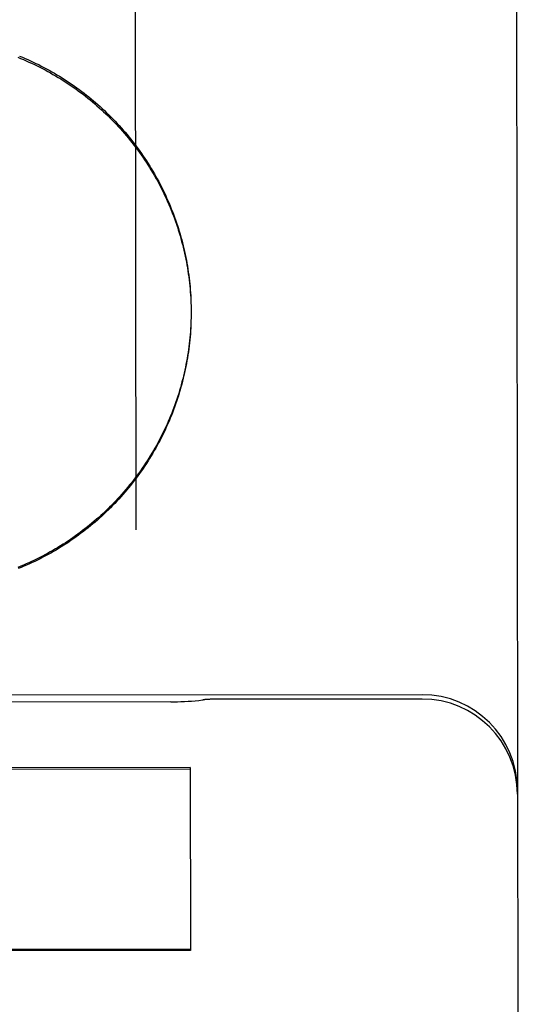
# Model space of a CAD drawing. Header units: inches. Extents: x 0 to 286, y 0 to 185.
# Tile 39 of 72: x 108.258 to 108.423, y 131.899 to 132.222. Entities that reach past the tile are written whole.
import ezdxf

# ---------------------------------------------------------------- set-up
doc = ezdxf.new("R2010")
doc.units = ezdxf.units.IN
doc.header["$LTSCALE"] = 15.75
doc.header["$MEASUREMENT"] = 0
doc.linetypes.add('HIDDEN', pattern=[0.2, 0.1, -0.1])
doc.layers.add('02___PRT_ALL_AXES', color=7, linetype='CONTINUOUS')
doc.layers.add('DEFAULT_2', color=8, linetype='HIDDEN')

msp = doc.modelspace()

# ---------------------------------------------------------------- linework, layer by layer
at = {"layer": '02___PRT_ALL_AXES', "color": 8, "linetype": 'HIDDEN'}
for p, q in [((108.3903391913, 132.0005765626), (107.5778397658, 131.999610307)), ((108.3079549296, 131.9982461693), (108.1602289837, 131.9980704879)), ((108.3903408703, 131.9991646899), (108.3215909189, 131.9990829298))]:
    msp.add_line(p, q, dxfattribs=at)
at = {"layer": 'DEFAULT_2', "color": 8, "linetype": 'HIDDEN'}
for p, q in [((108.4206395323, 132.7991388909), (108.4228934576, 130.9038712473)), ((108.295868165, 132.6068132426), (108.2965247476, 132.0547098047)), ((108.3145052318, 132.1313748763), (108.3145584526, 132.1297785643)), ((108.3145548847, 132.1303950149), (108.3145969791, 132.1287934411)), ((108.3145939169, 132.1294146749), (108.3146247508, 132.1278079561)), ((108.3146223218, 132.128433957), (108.3146417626, 132.1268222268)), ((108.3146400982, 132.1274530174), (108.3146479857, 132.1258640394)), ((108.3146048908, 132.1235293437), (108.3145654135, 132.1218940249)), ((108.3146296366, 132.1245100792), (108.3146022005, 132.1228792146)), ((108.3146437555, 132.125491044), (108.3146282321, 132.1238647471)), ((108.3146473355, 132.1264109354), (108.3146435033, 132.1248505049)), ((108.3146473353, 132.1264109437), (108.3146479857, 132.1258640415)), ((108.3143870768, 131.9766881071), (108.1842623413, 131.9765333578)), ((108.1842628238, 131.9761276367), (108.3143875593, 131.976282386)), ((108.3143870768, 131.9766881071), (108.3144584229, 131.9166949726)), ((108.314457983, 131.9170649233), (108.1843332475, 131.916910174)), ((108.3144584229, 131.9166949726), (108.1843336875, 131.9165402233))]:
    msp.add_line(p, q, dxfattribs=at)
for points in [[(108.2578363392, 132.20963355), (108.2587499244, 132.2092626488), (108.2596594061, 132.2088817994), (108.2605646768, 132.2084910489), (108.2614656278, 132.208090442), (108.2623621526, 132.2076800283), (108.2632541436, 132.2072598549), (108.2641414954, 132.2068299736), (108.2650241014, 132.2063904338), (108.2659018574, 132.2059412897), (108.2667746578, 132.2054825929), (108.2676423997, 132.2050144), (108.2685049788, 132.2045367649), (108.2693622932, 132.2040497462), (108.2702142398, 132.2035534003), (108.2710607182, 132.2030477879), (108.2719016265, 132.2025329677), (108.2727368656, 132.2020090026), (108.2735663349, 132.2014759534), (108.2743899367, 132.2009338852), (108.2752075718, 132.2003828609), (108.2760191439, 132.1998229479), (108.2768245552, 132.1992542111), (108.2776237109, 132.19867672), (108.2784165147, 132.1980905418), (108.2792028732, 132.1974957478), (108.2799826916, 132.1968924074), (108.2807558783, 132.196280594), (108.2815223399, 132.1956603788), (108.2822819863, 132.1950318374), (108.2830347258, 132.194395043), (108.28378047, 132.1937500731), (108.2845191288, 132.193097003), (108.2852506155, 132.1924359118), (108.2859748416, 132.1917668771), (108.2866917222, 132.1910899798), (108.2874011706, 132.1904052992), (108.2881031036, 132.1897129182), (108.2887974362, 132.189012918), (108.2894840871, 132.1883053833), (108.2901629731, 132.1875903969), (108.2908340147, 132.1868680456), (108.2914971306, 132.1861384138), (108.2921522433, 132.18540159), (108.2927992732, 132.1846576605), (108.2934381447, 132.1839067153), (108.2940687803, 132.1831488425), (108.2946911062, 132.1823841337), (108.295305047, 132.1816126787), (108.2959105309, 132.1808345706), (108.2965074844, 132.180049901), (108.2970958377, 132.1792587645), (108.2976755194, 132.1784612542), (108.2982464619, 132.1776574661), (108.2988085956, 132.176847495), (108.2993618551, 132.1760314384), (108.299906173, 132.1752093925), (108.3004414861, 132.1743814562), (108.3009677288, 132.1735477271), (108.3014848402, 132.1727083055), (108.3019927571, 132.1718632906), (108.3024914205, 132.1710127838), (108.3029807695, 132.1701568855), (108.3034607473, 132.1692956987), (108.3039312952, 132.168429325), (108.3043923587, 132.1675578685), (108.3048438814, 132.1666814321), (108.305285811, 132.1658001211), (108.3057180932, 132.1649140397), (108.3061406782, 132.1640232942), (108.3065535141, 132.1631279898), (108.3069565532, 132.1622282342), (108.307349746, 132.1613241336), (108.3077330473, 132.1604157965), (108.3081064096, 132.1595033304), (108.3084697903, 132.1585868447), (108.3088231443, 132.1576664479), (108.3091664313, 132.1567422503), (108.3094996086, 132.1558143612), (108.3098226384, 132.154882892), (108.3101354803, 132.1539479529), (108.3104380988, 132.1530096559), (108.3107304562, 132.1520681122), (108.3110125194, 132.1511234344), (108.311284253, 132.1501757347), (108.3115456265, 132.1492251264), (108.3117966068, 132.1482717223), (108.312037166, 132.1473156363), (108.3122672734, 132.146356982), (108.3124869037, 132.145395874), (108.3126960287, 132.1444324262), (108.3128946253, 132.143466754), (108.3130826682, 132.142498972), (108.3132601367, 132.1415291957), (108.3134270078, 132.1405575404), (108.3135832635, 132.1395841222), (108.3137288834, 132.1386090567), (108.3138638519, 132.1376324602), (108.3139881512, 132.136654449), (108.3141017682, 132.1356751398), (108.3142046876, 132.1346946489), (108.314296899, 132.1337130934), (108.3143783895, 132.1327305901), (108.3144491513, 132.131747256), (108.3145091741, 132.1307632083)], [(108.2584365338, 132.2100487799), (108.2593393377, 132.2096741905), (108.2602380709, 132.2092898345), (108.2611325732, 132.2088957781), (108.26202281, 132.2084920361), (108.262908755, 132.208078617), (108.263790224, 132.2076556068), (108.2646670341, 132.2072230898), (108.2655391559, 132.2067810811), (108.2664065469, 132.2063295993), (108.2672690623, 132.2058687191), (108.2681265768, 132.2053985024), (108.2689789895, 132.2049190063), (108.269826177, 132.2044302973), (108.2706680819, 132.2039324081), (108.2715046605, 132.2034253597), (108.2723357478, 132.2029092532), (108.273161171, 132.202384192), (108.2739809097, 132.2018501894), (108.2747949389, 132.2013072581), (108.2756030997, 132.2007555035), (108.2764052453, 132.200195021), (108.2772013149, 132.1996258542), (108.2779912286, 132.1990480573), (108.2787748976, 132.1984616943), (108.2795522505, 132.1978668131), (108.2803231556, 132.1972635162), (108.2810874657, 132.1966519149), (108.2818451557, 132.1960320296), (108.2825962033, 132.1954038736), (108.2833404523, 132.194767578), (108.2840777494, 132.194123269), (108.2848080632, 132.1934709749), (108.285531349, 132.1928107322), (108.286247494, 132.1921426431), (108.2869564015, 132.1914667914), (108.2876579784, 132.1907832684), (108.2883521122, 132.1900921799), (108.289038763, 132.1893935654), (108.2897178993, 132.1886874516), (108.2903893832, 132.1879739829), (108.2910530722, 132.1872533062), (108.2917089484, 132.1865254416), (108.2923569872, 132.1857904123), (108.2929970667, 132.1850483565), (108.2936290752, 132.1842993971), (108.2942529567, 132.1835436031), (108.2948686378, 132.1827810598), (108.295476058, 132.1820118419), (108.296075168, 132.1812360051), (108.2966658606, 132.1804536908), (108.2972480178, 132.1796650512), (108.2978216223, 132.1788701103), (108.2983866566, 132.1780688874), (108.2989430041, 132.1772615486), (108.2994905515, 132.1764482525), (108.3000292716, 132.1756290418), (108.3005591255, 132.1748039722), (108.3010800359, 132.1739731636), (108.3015919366, 132.1731367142), (108.3020947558, 132.1722947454), (108.3025884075, 132.1714473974), (108.3030728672, 132.1705947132), (108.303548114, 132.1697367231), (108.3040140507, 132.1688736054), (108.3044705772, 132.1680055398), (108.3049176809, 132.1671325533), (108.3053553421, 132.1662546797), (108.3057834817, 132.1653720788), (108.3062020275, 132.164484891), (108.3066109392, 132.1635932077), (108.3070101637, 132.1626971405), (108.3073996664, 132.1617967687), (108.3077794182, 132.1608921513), (108.3081493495, 132.1599834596), (108.3085093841, 132.1590708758), (108.3088595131, 132.158154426), (108.309199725, 132.1572341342), (108.3095299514, 132.1563101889), (108.3098501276, 132.1553827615), (108.3101602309, 132.1544519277), (108.3104602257, 132.1535177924), (108.3107500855, 132.1525804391), (108.3110297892, 132.1516399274), (108.3112992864, 132.1506964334), (108.3115585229, 132.1497501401), (108.3118074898, 132.1488010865), (108.3120461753, 132.14784931), (108.3122745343, 132.1468949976), (108.3124925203, 132.1459383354), (108.3127001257, 132.1449793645), (108.3128973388, 132.144018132), (108.3130841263, 132.1430548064), (108.3132604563, 132.1420895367), (108.3134263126, 132.1411224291), (108.3135816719, 132.1401536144), (108.3137265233, 132.139183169), (108.3138608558, 132.1382111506), (108.3139846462, 132.1372377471), (108.3140978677, 132.1362631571), (108.3142005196, 132.1352874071), (108.3142925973, 132.1343105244), (108.3143740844, 132.1333327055), (108.3144449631, 132.1323541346), (108.3145052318, 132.1313748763)], [(108.3145235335, 132.1215692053), (108.3144669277, 132.1205898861), (108.3143997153, 132.1196112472), (108.3143219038, 132.1186334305), (108.314233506, 132.1176565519), (108.3141345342, 132.1166807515), (108.3140249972, 132.1157060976), (108.3139048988, 132.1147326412), (108.3137742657, 132.1137605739), (108.3136331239, 132.1127900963), (108.3134814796, 132.111821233), (108.3133193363, 132.1108540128), (108.3131467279, 132.1098886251), (108.3129636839, 132.1089252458), (108.312770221, 132.1079639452), (108.3125663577, 132.1070048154), (108.3123521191, 132.1060479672), (108.3121275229, 132.1050934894), (108.3118926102, 132.1041415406), (108.3116474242, 132.1031922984), (108.3113919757, 132.1022457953), (108.3111262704, 132.1013020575), (108.3108503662, 132.100361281), (108.310564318, 132.0994236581), (108.3102681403, 132.0984892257), (108.3099618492, 132.0975580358), (108.309645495, 132.096630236), (108.3093191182, 132.0957059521), (108.3089827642, 132.094785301), (108.3086364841, 132.0938684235), (108.3082803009, 132.0929553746), (108.3079142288, 132.0920461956), (108.3075383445, 132.0911410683), (108.3071527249, 132.0902401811), (108.3067573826, 132.0893435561), (108.3063523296, 132.0884512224), (108.3059376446, 132.0875633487), (108.3055133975, 132.0866800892), (108.3050796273, 132.085801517), (108.3046363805, 132.0849277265), (108.3041837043, 132.0840588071), (108.303721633, 132.0831948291), (108.3032502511, 132.0823359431), (108.3027696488, 132.0814823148), (108.3022798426, 132.0806339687), (108.301780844, 132.079790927), (108.3012727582, 132.0789533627), (108.3007556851, 132.0781214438), (108.3002296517, 132.0772952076), (108.2996946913, 132.0764747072), (108.2991508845, 132.0756600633), (108.2985982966, 132.0748513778), (108.2980370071, 132.0740487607), (108.2974671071, 132.0732523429), (108.2968886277, 132.0724621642), (108.296301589, 132.0716782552), (108.2957061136, 132.0709007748), (108.2951023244, 132.0701298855), (108.2944902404, 132.0693656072), (108.293869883, 132.0686079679), (108.2932413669, 132.0678571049), (108.292604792, 132.067113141), (108.2919602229, 132.0663761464), (108.2913077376, 132.0656462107), (108.2906473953, 132.0649233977), (108.2899792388, 132.0642077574), (108.2893033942, 132.0634994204), (108.2886199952, 132.0627985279), (108.2879290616, 132.062105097), (108.2872306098, 132.061419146), (108.2865247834, 132.0607408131), (108.2858117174, 132.0600702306), (108.285091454, 132.0594074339), (108.284364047, 132.0587524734), (108.2836295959, 132.0581054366), (108.28288818, 132.0574663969), (108.2821399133, 132.0568354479), (108.2813849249, 132.0562126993), (108.2806232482, 132.0555981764), (108.2798549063, 132.0549918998), (108.2790800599, 132.0543939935), (108.2782988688, 132.0538045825), (108.2775113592, 132.0532236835), (108.2767175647, 132.0526513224), (108.275917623, 132.0520875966), (108.2751116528, 132.0515325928), (108.2742997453, 132.0509863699), (108.2734820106, 132.0504490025), (108.2726585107, 132.0499205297), (108.2718292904, 132.0494009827), (108.2709945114, 132.0488904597), (108.2701543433, 132.0483890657), (108.2693088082, 132.0478968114), (108.268457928, 132.0474137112), (108.2676018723, 132.0469398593), (108.2667407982, 132.0464753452), (108.2658747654, 132.046020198), (108.2650038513, 132.0455744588), (108.2641281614, 132.0451381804), (108.2632477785, 132.0447114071), (108.2623628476, 132.0442942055), (108.2614735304, 132.0438866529), (108.2605798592, 132.0434887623), (108.2596818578, 132.0431005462), (108.2587797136, 132.0427220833), (108.2578736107, 132.042353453)], [(108.3145695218, 132.1225490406), (108.3145178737, 132.1209092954), (108.3144595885, 132.1199251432), (108.3143905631, 132.1189416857), (108.3143108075, 132.11795904), (108.3142203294, 132.1169773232), (108.3141191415, 132.1159966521), (108.3140072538, 132.1150171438), (108.3138846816, 132.1140389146), (108.3137514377, 132.1130620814), (108.3136075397, 132.1120867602), (108.313453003, 132.1111130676), (108.3132878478, 132.1101411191), (108.313112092, 132.109171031), (108.3129257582, 132.1082029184), (108.312728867, 132.1072368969), (108.3125214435, 132.1062730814), (108.3123035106, 132.105311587), (108.3120750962, 132.1043525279), (108.3118362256, 132.1033960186), (108.3115869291, 132.1024421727), (108.3113272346, 132.1014911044), (108.3110571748, 132.1005429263), (108.31077678, 132.0995977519), (108.3104860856, 132.0986556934), (108.3101851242, 132.0977168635), (108.3098739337, 132.0967813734), (108.3095525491, 132.0958493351), (108.3092210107, 132.0949208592), (108.3088793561, 132.0939960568), (108.3085276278, 132.0930750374), (108.3081658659, 132.0921579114), (108.3077941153, 132.0912447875), (108.3074124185, 132.0903357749), (108.3070208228, 132.0894309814), (108.3066193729, 132.0885305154), (108.3062081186, 132.0876344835), (108.305787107, 132.0867429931), (108.30535639, 132.0858561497), (108.3049160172, 132.0849740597), (108.3044660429, 132.0840968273), (108.3040065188, 132.083224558), (108.3035375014, 132.0823573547), (108.3030590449, 132.0814953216), (108.302571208, 132.0806385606), (108.3020740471, 132.0797871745), (108.301567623, 132.0789412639), (108.3010519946, 132.0781009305), (108.3005272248, 132.0772662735), (108.2999933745, 132.0764373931), (108.299450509, 132.0756143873), (108.2988986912, 132.0747973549), (108.2983379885, 132.0739863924), (108.2977684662, 132.0731815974), (108.2971901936, 132.0723830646), (108.2966032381, 132.0715908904), (108.2960076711, 132.0708051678), (108.295403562, 132.0700259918), (108.2947909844, 132.0692534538), (108.2941700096, 132.0684876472), (108.2935407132, 132.067728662), (108.2929031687, 132.0669765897), (108.2922574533, 132.0662315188), (108.2916036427, 132.0654935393), (108.2909418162, 132.0647627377), (108.290272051, 132.0640392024), (108.2895944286, 132.0633230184), (108.288909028, 132.0626142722), (108.2882159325, 132.061913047), (108.2875152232, 132.0612194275), (108.2868069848, 132.0605334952), (108.2860913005, 132.059855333), (108.2853682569, 132.0591850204), (108.2846379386, 132.0585226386), (108.2839004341, 132.0578682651), (108.2831558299, 132.0572219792), (108.282404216, 132.0565838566), (108.2816456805, 132.0559539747), (108.2808803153, 132.055332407), (108.2801082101, 132.0547192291), (108.2793294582, 132.0541145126), (108.2785441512, 132.0535183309), (108.2777523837, 132.0529307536), (108.2769542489, 132.0523518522), (108.2761498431, 132.051781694), (108.2753392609, 132.0512203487), (108.2745226, 132.0506678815), (108.2736999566, 132.0501243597), (108.2728714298, 132.0495898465), (108.2720371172, 132.0490644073), (108.2711971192, 132.0485481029), (108.2703515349, 132.0480409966), (108.269500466, 132.047543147), (108.2686440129, 132.0470546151), (108.2677822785, 132.0465754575), (108.2669153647, 132.046105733), (108.2660433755, 132.0456454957), (108.265166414, 132.0451948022), (108.2642845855, 132.0447537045), (108.2633979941, 132.0443222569), (108.2625067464, 132.043900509), (108.2616109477, 132.0434885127), (108.2607107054, 132.0430863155), (108.2598061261, 132.042693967), (108.2588973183, 132.0423115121), (108.2579843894, 132.0419389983)], [(108.3079539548, 131.9982461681), (108.3090077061, 131.9982538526), (108.3101566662, 131.9982767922), (108.3113125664, 131.9983150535), (108.3124746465, 131.9983687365), (108.3136423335, 131.998437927), (108.3148150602, 131.9985226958), (108.3159922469, 131.9986230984), (108.3171733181, 131.9987391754), (108.318357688, 131.9988709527), (108.3186253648, 131.9989028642)]]:
    msp.add_lwpolyline(points, dxfattribs=at)
for centre, radius, start, end in [((108.3216206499, 131.9740829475), 0.025, 90.0681383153, 96.88158270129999), ((108.3903763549, 131.9693265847), 0.03125, 0.06813831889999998, 90.0681383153), ((108.390378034, 131.967914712), 0.03125, 0.0681383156, 90.0681383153)]:
    msp.add_arc(centre, radius, start, end, dxfattribs=at)

doc.saveas('drawing.dxf')
